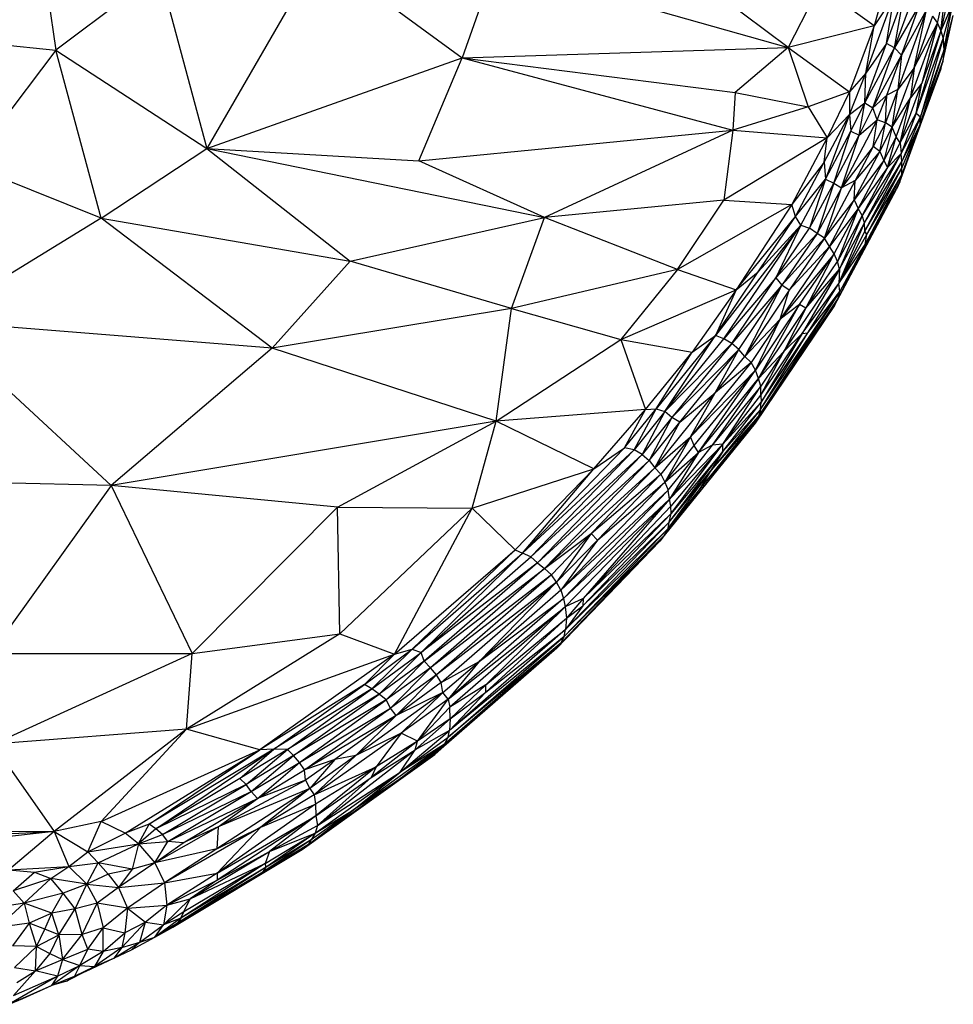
# Paper-space layout '_Trimétrica' of a CAD drawing. Header units: millimetres. Extents: x -152 to 463, y -413 to -88.
# Tile 20 of 23: x 367 to 457, y -369 to -273. Entities that reach past the tile are written whole.
import ezdxf

# ---------------------------------------------------------------- set-up
doc = ezdxf.new("R2010")
doc.units = ezdxf.units.MM

psp = doc.layouts.new('_Trimétrica')

# ---------------------------------------------------------------- linework, layer by layer
at = {"color": 7, "linetype": 'Continuous', "lineweight": 25}
for p, q in [((368.044, -261.196), (370.265, -276.071)), ((451.709, -266.221), (449.632, -273.733)), ((395.836, -266.715), (384.893, -285.612)), ((395.836, -266.715), (409.65, -276.823)), ((412.847, -267.794), (409.65, -276.823)), ((412.847, -267.794), (441.276, -275.804)), ((380.319, -268.526), (370.265, -276.071)), ((380.319, -268.526), (384.893, -285.612)), ((441.276, -275.804), (431.832, -268.765)), ((444.322, -269.908), (441.276, -275.804)), ((449.632, -273.733), (444.322, -269.908)), ((455.752, -273.465), (456.621, -269.509)), ((456.09, -274.193), (456.621, -269.509)), ((456.99, -270.104), (456.09, -274.193)), ((448.826, -278.307), (451.559, -270.783)), ((451.559, -270.783), (449.632, -273.733)), ((450.805, -275.44), (451.559, -270.783)), ((450.805, -275.44), (452.491, -270.804)), ((451.598, -275.851), (452.491, -270.804)), ((451.598, -275.851), (453.303, -271.158)), ((454.05, -271.612), (451.598, -275.851)), ((452.27, -276.552), (454.05, -271.612)), ((457.236, -271.529), (456.09, -274.193)), ((456.297, -274.951), (457.236, -271.529)), ((456.369, -276.157), (457.236, -271.529)), ((454.708, -272.171), (451.923, -279.885)), ((454.708, -272.171), (452.27, -276.552)), ((453.489, -277.776), (454.708, -272.171)), ((455.292, -272.78), (453.489, -277.776)), ((455.292, -272.78), (455.752, -273.465)), ((456.287, -277.189), (457.295, -272.716)), ((456.369, -276.157), (457.295, -272.716)), ((449.632, -273.733), (441.276, -275.804)), ((449.632, -273.733), (447.228, -280.132)), ((448.826, -278.307), (449.632, -273.733)), ((453.143, -280.69), (455.752, -273.465)), ((453.489, -277.776), (455.752, -273.465)), ((455.752, -273.465), (454.257, -279.274)), ((455.752, -273.465), (456.09, -274.193)), ((351.648, -274.141), (370.265, -276.071)), ((456.09, -274.193), (453.69, -282.173)), ((456.09, -274.193), (454.257, -279.274)), ((456.09, -274.193), (456.297, -274.951)), ((409.65, -276.823), (441.276, -275.804)), ((441.276, -275.804), (436.148, -280.194)), ((441.276, -275.804), (443.227, -281.581)), ((441.276, -275.804), (447.228, -280.132)), ((448.711, -281.17), (450.805, -275.44)), ((448.711, -281.17), (451.598, -275.851)), ((450.805, -275.44), (448.826, -278.307)), ((449.482, -281.682), (451.598, -275.851)), ((451.598, -275.851), (450.805, -275.44)), ((452.27, -276.552), (451.598, -275.851)), ((453.69, -282.173), (456.297, -274.951)), ((456.297, -274.951), (454.099, -282.526)), ((456.297, -274.951), (456.369, -276.157)), ((370.265, -276.071), (361.803, -287.217)), ((374.646, -292.354), (370.265, -276.071)), ((370.265, -276.071), (384.893, -285.612)), ((384.893, -285.612), (409.65, -276.823)), ((405.463, -286.803), (409.65, -276.823)), ((409.65, -276.823), (435.923, -283.835)), ((409.65, -276.823), (436.148, -280.194)), ((449.482, -281.682), (452.27, -276.552)), ((450.851, -280.437), (452.27, -276.552)), ((452.27, -276.552), (451.923, -279.885)), ((454.086, -283.255), (456.369, -276.157)), ((454.099, -282.526), (456.369, -276.157)), ((456.369, -276.157), (456.287, -277.189)), ((453.489, -277.776), (451.379, -283.557)), ((453.489, -277.776), (451.923, -279.885)), ((452.306, -288.171), (456.287, -277.189)), ((453.489, -277.776), (453.143, -280.69)), ((456.287, -277.189), (454.086, -283.255)), ((456.097, -277.875), (456.287, -277.189)), ((448.826, -278.307), (447.228, -280.132)), ((447.238, -282.318), (448.826, -278.307)), ((448.711, -281.17), (448.826, -278.307)), ((452.117, -288.845), (456.097, -277.875)), ((456.097, -277.875), (452.306, -288.171)), ((452.144, -285.061), (454.257, -279.274)), ((454.257, -279.274), (453.143, -280.69)), ((453.69, -282.173), (454.257, -279.274)), ((436.148, -280.194), (435.923, -283.835)), ((436.148, -280.194), (443.227, -281.581)), ((447.228, -280.132), (443.227, -281.581)), ((447.228, -280.132), (445.073, -284.572)), ((447.228, -280.132), (447.238, -282.318)), ((449.482, -281.682), (450.851, -280.437)), ((449.902, -282.837), (450.851, -280.437)), ((451.923, -279.885), (450.725, -283.129)), ((450.725, -283.129), (450.851, -280.437)), ((451.923, -279.885), (450.851, -280.437)), ((451.379, -283.557), (451.923, -279.885)), ((443.227, -281.581), (435.923, -283.835)), ((443.227, -281.581), (445.073, -284.572)), ((447.238, -282.318), (448.711, -281.17)), ((447.351, -283.921), (448.711, -281.17)), ((448.155, -284.304), (448.711, -281.17)), ((448.711, -281.17), (449.482, -281.682)), ((451.379, -283.557), (453.143, -280.69)), ((451.747, -284.471), (453.143, -280.69)), ((452.144, -285.061), (453.143, -280.69)), ((444.764, -286.944), (447.238, -282.318)), ((447.238, -282.318), (444.897, -288.589)), ((445.073, -284.572), (447.238, -282.318)), ((447.238, -282.318), (447.351, -283.921)), ((448.155, -284.304), (449.482, -281.682)), ((449.902, -282.837), (449.482, -281.682)), ((452.144, -285.061), (453.69, -282.173)), ((453.69, -282.173), (452.226, -286.105)), ((452.226, -286.105), (454.099, -282.526)), ((454.099, -282.526), (452.301, -286.876)), ((453.69, -282.173), (454.099, -282.526)), ((454.086, -283.255), (454.099, -282.526)), ((449.902, -282.837), (446.457, -289.437)), ((448.155, -284.304), (449.902, -282.837)), ((449.528, -285.413), (449.902, -282.837)), ((450.725, -283.129), (449.528, -285.413)), ((450.725, -283.129), (449.902, -282.837)), ((450.168, -285.91), (450.725, -283.129)), ((451.379, -283.557), (450.725, -283.129)), ((454.086, -283.255), (452.301, -286.876)), ((452.306, -288.171), (454.086, -283.255)), ((452.312, -287.521), (454.086, -283.255)), ((405.463, -286.803), (435.923, -283.835)), ((435.923, -283.835), (417.645, -292.316)), ((435.923, -283.835), (435.05, -290.617)), ((435.923, -283.835), (445.073, -284.572)), ((444.897, -288.589), (447.351, -283.921)), ((445.7, -288.972), (447.351, -283.921)), ((445.7, -288.972), (448.155, -284.304)), ((446.457, -289.437), (448.155, -284.304)), ((447.351, -283.921), (448.155, -284.304)), ((450.168, -285.91), (451.379, -283.557)), ((451.379, -283.557), (450.546, -286.762)), ((451.747, -284.471), (450.546, -286.762)), ((450.913, -287.444), (451.747, -284.471)), ((451.747, -284.471), (451.379, -283.557)), ((452.144, -285.061), (451.747, -284.471)), ((445.073, -284.572), (435.05, -290.617)), ((445.073, -284.572), (441.649, -291.036)), ((444.764, -286.944), (445.073, -284.572)), ((449.528, -285.413), (446.457, -289.437)), ((449.528, -285.413), (447.783, -288.716)), ((450.168, -285.91), (449.528, -285.413)), ((450.913, -287.444), (452.144, -285.061)), ((452.144, -285.061), (452.226, -286.105)), ((374.646, -292.354), (384.893, -285.612)), ((384.893, -285.612), (398.81, -296.543)), ((384.893, -285.612), (417.645, -292.316)), ((384.893, -285.612), (405.463, -286.803)), ((447.686, -290.603), (450.168, -285.91)), ((450.168, -285.91), (447.783, -288.716)), ((452.226, -286.105), (448.443, -292.116)), ((448.674, -292.82), (452.226, -286.105)), ((450.168, -285.91), (450.546, -286.762)), ((452.226, -286.105), (450.913, -287.444)), ((452.301, -286.876), (452.226, -286.105)), ((374.646, -292.354), (361.803, -287.217)), ((417.645, -292.316), (405.463, -286.803)), ((444.764, -286.944), (441.649, -291.036)), ((441.975, -292.198), (444.764, -286.944)), ((444.764, -286.944), (444.897, -288.589)), ((450.546, -286.762), (447.686, -290.603)), ((450.546, -286.762), (448.071, -291.437)), ((448.674, -292.82), (452.301, -286.876)), ((448.724, -293.632), (452.301, -286.876)), ((450.546, -286.762), (450.913, -287.444)), ((452.312, -287.521), (452.301, -286.876)), ((450.913, -287.444), (448.071, -291.437)), ((450.913, -287.444), (448.443, -292.116)), ((448.724, -293.632), (452.312, -287.521)), ((448.736, -294.91), (452.306, -288.171)), ((448.917, -293.952), (452.312, -287.521)), ((448.917, -293.952), (452.306, -288.171)), ((452.117, -288.845), (452.306, -288.171)), ((452.306, -288.171), (452.312, -287.521)), ((441.975, -292.198), (444.897, -288.589)), ((442.5, -293.048), (444.897, -288.589)), ((444.897, -288.589), (443.357, -293.33)), ((443.357, -293.33), (445.7, -288.972)), ((445.7, -288.972), (444.083, -293.84)), ((447.783, -288.716), (444.786, -294.32)), ((444.897, -288.589), (445.7, -288.972)), ((445.7, -288.972), (446.457, -289.437)), ((445.774, -300.843), (452.117, -288.845)), ((446.116, -300.159), (452.117, -288.845)), ((447.783, -288.716), (446.457, -289.437)), ((447.686, -290.603), (447.783, -288.716)), ((452.117, -288.845), (448.736, -294.91)), ((452.117, -288.845), (451.772, -289.541)), ((446.457, -289.437), (444.083, -293.84)), ((444.786, -294.32), (446.457, -289.437)), ((445.774, -300.843), (451.772, -289.541)), ((435.05, -290.617), (417.645, -292.316)), ((430.553, -297.341), (435.05, -290.617)), ((441.649, -291.036), (430.553, -297.341)), ((435.05, -290.617), (441.649, -291.036)), ((441.649, -291.036), (436.239, -299.327)), ((441.975, -292.198), (441.649, -291.036)), ((447.686, -290.603), (444.786, -294.32)), ((445.283, -295.098), (447.686, -290.603)), ((447.686, -290.603), (448.071, -291.437)), ((448.071, -291.437), (445.283, -295.098)), ((445.728, -295.816), (448.071, -291.437)), ((448.071, -291.437), (446.053, -296.573)), ((448.443, -292.116), (448.071, -291.437)), ((374.646, -292.354), (358.397, -302.346)), ((391.218, -304.97), (374.646, -292.354)), ((374.646, -292.354), (398.81, -296.543)), ((398.81, -296.543), (417.645, -292.316)), ((414.447, -301.12), (417.645, -292.316)), ((430.553, -297.341), (417.645, -292.316)), ((442.5, -293.048), (434.24, -303.736)), ((435.04, -304.079), (442.5, -293.048)), ((436.239, -299.327), (441.975, -292.198)), ((438.37, -297.574), (441.975, -292.198)), ((442.5, -293.048), (438.37, -297.574)), ((442.5, -293.048), (440.067, -298.165)), ((442.5, -293.048), (441.975, -292.198)), ((442.5, -293.048), (443.357, -293.33)), ((448.443, -292.116), (446.053, -296.573)), ((446.207, -298.696), (448.674, -292.82)), ((448.443, -292.116), (446.262, -297.326)), ((446.262, -297.326), (448.674, -292.82)), ((448.674, -292.82), (448.443, -292.116)), ((448.724, -293.632), (448.674, -292.82)), ((440.067, -298.165), (443.357, -293.33)), ((444.083, -293.84), (440.067, -298.165)), ((444.083, -293.84), (440.68, -298.846)), ((444.083, -293.84), (443.357, -293.33)), ((444.786, -294.32), (444.083, -293.84)), ((446.207, -298.696), (448.724, -293.632)), ((446.207, -298.696), (448.917, -293.952)), ((448.917, -293.952), (448.724, -293.632)), ((448.736, -294.91), (448.917, -293.952)), ((444.786, -294.32), (440.68, -298.846)), ((444.786, -294.32), (441.389, -299.353)), ((445.283, -295.098), (444.786, -294.32)), ((446.116, -300.159), (448.736, -294.91)), ((446.207, -298.696), (448.736, -294.91)), ((448.736, -294.91), (446.296, -299.468)), ((445.283, -295.098), (440.505, -302.166)), ((445.728, -295.816), (440.505, -302.166)), ((445.283, -295.098), (441.389, -299.353)), ((442.39, -300.729), (445.728, -295.816)), ((442.981, -301.088), (445.728, -295.816)), ((445.728, -295.816), (445.283, -295.098)), ((446.053, -296.573), (445.728, -295.816)), ((398.81, -296.543), (391.218, -304.97)), ((414.447, -301.12), (398.81, -296.543)), ((442.981, -301.088), (446.053, -296.573)), ((446.262, -297.326), (446.053, -296.573)), ((430.553, -297.341), (414.447, -301.12)), ((430.553, -297.341), (425.05, -304.114)), ((430.553, -297.341), (436.239, -299.327)), ((434.24, -303.736), (438.37, -297.574)), ((436.239, -299.327), (438.37, -297.574)), ((440.849, -305.3), (446.262, -297.326)), ((446.262, -297.326), (442.645, -303.556)), ((442.981, -301.088), (446.262, -297.326)), ((446.262, -297.326), (446.207, -298.696)), ((440.067, -298.165), (435.04, -304.079)), ((435.801, -304.527), (440.067, -298.165)), ((440.067, -298.165), (440.68, -298.846)), ((442.645, -303.556), (446.207, -298.696)), ((443.199, -303.479), (446.207, -298.696)), ((446.296, -299.468), (446.207, -298.696)), ((425.05, -304.114), (436.239, -299.327)), ((436.239, -299.327), (431.963, -305.352)), ((436.239, -299.327), (434.24, -303.736)), ((440.68, -298.846), (435.801, -304.527)), ((436.494, -305.092), (440.68, -298.846)), ((440.68, -298.846), (437.077, -305.771)), ((441.389, -299.353), (437.077, -305.771)), ((446.296, -299.468), (438.411, -311.589)), ((438.588, -310.912), (446.296, -299.468)), ((440.505, -302.166), (441.389, -299.353)), ((441.389, -299.353), (440.68, -298.846)), ((443.199, -303.479), (446.296, -299.468)), ((446.116, -300.159), (446.296, -299.468)), ((438.094, -312.231), (446.116, -300.159)), ((438.411, -311.589), (446.116, -300.159)), ((445.774, -300.843), (446.116, -300.159)), ((414.447, -301.12), (391.218, -304.97)), ((412.95, -312.056), (414.447, -301.12)), ((414.447, -301.12), (425.05, -304.114)), ((445.774, -300.843), (438.094, -312.231)), ((442.39, -300.729), (438.101, -307.11)), ((438.407, -307.907), (442.39, -300.729)), ((438.407, -307.907), (442.981, -301.088)), ((442.39, -300.729), (440.505, -302.166)), ((442.981, -301.088), (440.849, -305.3)), ((442.981, -301.088), (442.39, -300.729)), ((375.611, -318.271), (358.397, -302.346)), ((391.218, -304.97), (358.397, -302.346)), ((440.505, -302.166), (437.077, -305.771)), ((440.505, -302.166), (437.705, -306.369)), ((438.101, -307.11), (440.505, -302.166)), ((438.588, -310.912), (443.199, -303.479)), ((438.627, -309.517), (442.645, -303.556)), ((438.645, -310.191), (443.199, -303.479)), ((442.645, -303.556), (438.645, -310.191)), ((440.849, -305.3), (442.645, -303.556)), ((442.645, -303.556), (443.199, -303.479)), ((412.95, -312.056), (425.05, -304.114)), ((425.05, -304.114), (427.427, -310.902)), ((425.05, -304.114), (431.963, -305.352)), ((434.24, -303.736), (428.471, -310.835)), ((429.319, -311.112), (434.24, -303.736)), ((429.319, -311.112), (435.04, -304.079)), ((431.963, -305.352), (434.24, -303.736)), ((435.04, -304.079), (434.24, -303.736)), ((435.801, -304.527), (435.04, -304.079)), ((391.218, -304.97), (375.611, -318.271)), ((412.95, -312.056), (391.218, -304.97)), ((427.427, -310.902), (431.963, -305.352)), ((428.471, -310.835), (431.963, -305.352)), ((429.319, -311.112), (435.801, -304.527)), ((435.801, -304.527), (429.98, -311.68)), ((436.494, -305.092), (429.98, -311.68)), ((430.758, -312.141), (436.494, -305.092)), ((434.188, -309.298), (436.494, -305.092)), ((436.494, -305.092), (435.801, -304.527)), ((437.077, -305.771), (436.494, -305.092)), ((438.407, -307.907), (440.849, -305.3)), ((440.849, -305.3), (438.624, -308.654)), ((438.627, -309.517), (440.849, -305.3)), ((437.705, -306.369), (431.815, -313.569)), ((434.188, -309.298), (437.077, -305.771)), ((437.705, -306.369), (434.188, -309.298)), ((437.077, -305.771), (437.705, -306.369)), ((438.101, -307.11), (437.705, -306.369)), ((438.101, -307.11), (431.815, -313.569)), ((432.167, -314.419), (438.101, -307.11)), ((432.577, -315.075), (438.101, -307.11)), ((438.407, -307.907), (438.101, -307.11)), ((432.577, -315.075), (438.407, -307.907)), ((438.407, -307.907), (433.897, -314.359)), ((438.624, -308.654), (438.407, -307.907)), ((438.624, -308.654), (433.897, -314.359)), ((434.937, -314.264), (438.624, -308.654)), ((438.627, -309.517), (438.624, -308.654)), ((428.343, -316.558), (434.188, -309.298)), ((430.758, -312.141), (434.188, -309.298)), ((431.815, -313.569), (434.188, -309.298)), ((434.933, -314.997), (438.645, -310.191)), ((434.937, -314.264), (438.627, -309.517)), ((438.645, -310.191), (434.937, -314.264)), ((438.588, -310.912), (438.645, -310.191)), ((438.627, -309.517), (438.645, -310.191)), ((427.427, -310.902), (412.95, -312.056)), ((422.442, -316.655), (427.427, -310.902)), ((425.409, -314.62), (428.471, -310.835)), ((425.409, -314.62), (427.427, -310.902)), ((426.355, -314.824), (428.471, -310.835)), ((429.319, -311.112), (426.355, -314.824)), ((429.319, -311.112), (427.108, -315.275)), ((427.427, -310.902), (428.471, -310.835)), ((428.471, -310.835), (429.319, -311.112)), ((429.98, -311.68), (429.319, -311.112)), ((438.588, -310.912), (433.706, -316.922)), ((434.933, -314.997), (438.588, -310.912)), ((438.588, -310.912), (438.411, -311.589)), ((412.95, -312.056), (375.611, -318.271)), ((397.559, -320.373), (412.95, -312.056)), ((410.623, -320.493), (412.95, -312.056)), ((422.442, -316.655), (412.95, -312.056)), ((429.98, -311.68), (427.108, -315.275)), ((429.98, -311.68), (427.785, -315.848)), ((427.785, -315.848), (430.758, -312.141)), ((428.343, -316.558), (430.758, -312.141)), ((430.758, -312.141), (429.98, -311.68)), ((438.411, -311.589), (432.669, -318.653)), ((433.706, -316.922), (438.411, -311.589)), ((438.411, -311.589), (438.094, -312.231)), ((428.847, -323.678), (438.094, -312.231)), ((428.847, -323.678), (437.667, -312.79)), ((438.094, -312.231), (429.262, -323.137)), ((432.669, -318.653), (438.094, -312.231)), ((437.667, -312.79), (438.094, -312.231)), ((428.343, -316.558), (431.815, -313.569)), ((431.815, -313.569), (428.919, -317.199)), ((431.815, -313.569), (429.326, -317.96)), ((432.167, -314.419), (431.815, -313.569)), ((415.52, -324.853), (425.409, -314.62)), ((415.52, -324.853), (426.355, -314.824)), ((416.322, -325.203), (426.355, -314.824)), ((422.442, -316.655), (425.409, -314.62)), ((426.355, -314.824), (425.409, -314.62)), ((427.108, -315.275), (426.355, -314.824)), ((429.326, -317.96), (432.167, -314.419)), ((429.726, -321.835), (434.933, -314.997)), ((434.937, -314.264), (429.768, -319.602)), ((433.897, -314.359), (429.768, -319.602)), ((434.937, -314.264), (429.889, -320.279)), ((429.919, -321.006), (434.937, -314.264)), ((434.933, -314.997), (429.919, -321.006)), ((432.577, -315.075), (432.167, -314.419)), ((433.897, -314.359), (432.577, -315.075)), ((434.933, -314.997), (433.706, -316.922)), ((434.937, -314.264), (433.897, -314.359)), ((434.933, -314.997), (434.937, -314.264)), ((416.322, -325.203), (427.108, -315.275)), ((416.957, -325.776), (427.108, -315.275)), ((416.957, -325.776), (427.785, -315.848)), ((427.785, -315.848), (417.658, -326.322)), ((427.108, -315.275), (427.785, -315.848)), ((427.785, -315.848), (428.343, -316.558)), ((429.326, -317.96), (432.577, -315.075)), ((429.639, -318.733), (432.577, -315.075)), ((432.577, -315.075), (429.768, -319.602)), ((410.623, -320.493), (422.442, -316.655)), ((414.799, -324.532), (422.442, -316.655)), ((415.52, -324.853), (422.442, -316.655)), ((417.658, -326.322), (428.343, -316.558)), ((428.343, -316.558), (422.187, -322.932)), ((428.343, -316.558), (428.919, -317.199)), ((429.627, -322.445), (433.706, -316.922)), ((429.726, -321.835), (433.706, -316.922)), ((433.706, -316.922), (432.669, -318.653)), ((375.611, -318.271), (342.27, -317.524)), ((422.187, -322.932), (428.919, -317.199)), ((428.919, -317.199), (422.773, -323.576)), ((428.919, -317.199), (429.326, -317.96)), ((375.611, -318.271), (363.949, -334.559)), ((375.611, -318.271), (383.48, -334.564)), ((397.559, -320.373), (375.611, -318.271)), ((429.326, -317.96), (419.229, -328.427)), ((419.229, -328.427), (429.639, -318.733)), ((429.639, -318.733), (419.501, -329.246)), ((422.773, -323.576), (429.326, -317.96)), ((432.669, -318.653), (429.262, -323.137)), ((429.326, -317.96), (429.639, -318.733)), ((432.669, -318.653), (429.627, -322.445)), ((429.768, -319.602), (429.639, -318.733)), ((419.501, -329.246), (429.768, -319.602)), ((419.658, -330.048), (429.768, -319.602)), ((429.768, -319.602), (421.404, -329.239)), ((429.889, -320.279), (429.768, -319.602)), ((383.48, -334.564), (397.559, -320.373)), ((397.793, -332.676), (397.559, -320.373)), ((397.559, -320.373), (410.623, -320.493)), ((397.793, -332.676), (410.623, -320.493)), ((403.112, -334.643), (410.623, -320.493)), ((410.623, -320.493), (414.799, -324.532)), ((429.889, -320.279), (421.404, -329.239)), ((429.919, -321.006), (429.889, -320.279)), ((421.354, -329.967), (429.919, -321.006)), ((429.919, -321.006), (421.404, -329.239)), ((429.726, -321.835), (429.919, -321.006)), ((419.542, -332.917), (429.627, -322.445)), ((419.694, -332.249), (429.726, -321.835)), ((419.694, -332.249), (429.627, -322.445)), ((421.354, -329.967), (429.726, -321.835)), ((429.262, -323.137), (429.627, -322.445)), ((429.627, -322.445), (429.726, -321.835)), ((417.658, -326.322), (422.187, -322.932)), ((418.315, -326.94), (422.187, -322.932)), ((422.187, -322.932), (418.823, -327.653)), ((422.773, -323.576), (418.823, -327.653)), ((422.773, -323.576), (419.229, -328.427)), ((419.248, -333.538), (429.262, -323.137)), ((429.262, -323.137), (419.542, -332.917)), ((422.773, -323.576), (422.187, -322.932)), ((429.262, -323.137), (428.847, -323.678)), ((403.112, -334.643), (414.799, -324.532)), ((404.814, -334.156), (414.799, -324.532)), ((414.799, -324.532), (415.52, -324.853)), ((428.847, -323.678), (418.851, -334.068)), ((419.248, -333.538), (428.847, -323.678)), ((404.814, -334.156), (415.52, -324.853)), ((405.68, -334.466), (415.52, -324.853)), ((405.68, -334.466), (416.322, -325.203)), ((416.322, -325.203), (415.52, -324.853)), ((416.322, -325.203), (416.957, -325.776)), ((416.957, -325.776), (405.68, -334.466)), ((416.957, -325.776), (405.989, -335.318)), ((405.989, -335.318), (417.658, -326.322)), ((417.658, -326.322), (406.598, -335.952)), ((416.957, -325.776), (417.658, -326.322)), ((418.315, -326.94), (417.658, -326.322)), ((418.315, -326.94), (406.598, -335.952)), ((418.315, -326.94), (407.161, -336.643)), ((418.823, -327.653), (418.315, -326.94)), ((418.823, -327.653), (407.161, -336.643)), ((407.628, -337.399), (418.823, -327.653)), ((418.823, -327.653), (411.299, -335.356)), ((419.229, -328.427), (418.823, -327.653)), ((419.501, -329.246), (408.292, -338.984)), ((419.229, -328.427), (411.299, -335.356)), ((411.299, -335.356), (419.501, -329.246)), ((419.229, -328.427), (419.501, -329.246)), ((419.501, -329.246), (419.658, -330.048)), ((421.404, -329.239), (419.658, -330.048)), ((421.404, -329.239), (419.777, -331.145)), ((421.404, -329.239), (421.354, -329.967)), ((408.292, -338.984), (419.658, -330.048)), ((419.658, -330.048), (408.477, -339.781)), ((419.658, -330.048), (411.963, -337.615)), ((419.658, -330.048), (419.777, -331.145)), ((421.354, -329.967), (419.694, -332.249)), ((419.777, -331.145), (421.354, -329.967)), ((419.777, -331.145), (411.956, -338.335)), ((411.963, -337.615), (419.777, -331.145)), ((419.777, -331.145), (419.694, -332.249)), ((397.793, -332.676), (382.936, -341.909)), ((383.48, -334.564), (397.793, -332.676)), ((397.793, -332.676), (403.112, -334.643)), ((408.289, -342.694), (419.542, -332.917)), ((419.694, -332.249), (408.43, -342.041)), ((419.542, -332.917), (408.43, -342.041)), ((411.956, -338.335), (419.694, -332.249)), ((419.248, -333.538), (419.542, -332.917)), ((419.542, -332.917), (419.694, -332.249)), ((418.851, -334.068), (407.615, -343.825)), ((419.248, -333.538), (407.938, -343.362)), ((418.851, -334.068), (407.938, -343.362)), ((419.248, -333.538), (408.289, -342.694)), ((418.851, -334.068), (419.248, -333.538)), ((363.949, -334.559), (383.48, -334.564)), ((383.48, -334.564), (364.159, -343.379)), ((382.936, -341.909), (383.48, -334.564)), ((382.936, -341.909), (403.112, -334.643)), ((403.112, -334.643), (390.043, -343.921)), ((400.184, -337.576), (404.814, -334.156)), ((403.112, -334.643), (400.184, -337.576)), ((404.814, -334.156), (400.901, -338.005)), ((400.901, -338.005), (405.68, -334.466)), ((401.596, -338.52), (405.68, -334.466)), ((403.112, -334.643), (404.814, -334.156)), ((404.814, -334.156), (405.68, -334.466)), ((405.989, -335.318), (405.68, -334.466)), ((405.989, -335.318), (401.596, -338.52)), ((402.305, -339.07), (405.989, -335.318)), ((406.598, -335.952), (402.305, -339.07)), ((402.695, -339.888), (406.598, -335.952)), ((406.598, -335.952), (405.989, -335.318)), ((407.161, -336.643), (406.598, -335.952)), ((407.628, -337.399), (411.299, -335.356)), ((407.792, -338.355), (411.299, -335.356)), ((411.299, -335.356), (408.292, -338.984)), ((407.161, -336.643), (402.695, -339.888)), ((407.161, -336.643), (403.27, -340.578)), ((407.628, -337.399), (407.161, -336.643)), ((400.184, -337.576), (390.043, -343.921)), ((391.411, -343.844), (400.184, -337.576)), ((400.901, -338.005), (400.184, -337.576)), ((407.628, -337.399), (403.27, -340.578)), ((407.792, -338.355), (407.628, -337.399)), ((411.963, -337.615), (408.477, -339.781)), ((408.491, -340.912), (411.963, -337.615)), ((411.956, -338.335), (411.963, -337.615)), ((400.901, -338.005), (391.411, -343.844)), ((392.714, -343.87), (400.901, -338.005)), ((401.596, -338.52), (392.714, -343.87)), ((393.289, -344.472), (401.596, -338.52)), ((407.792, -338.355), (399.361, -344.455)), ((401.596, -338.52), (400.901, -338.005)), ((402.305, -339.07), (401.596, -338.52)), ((407.792, -338.355), (403.27, -340.578)), ((407.792, -338.355), (403.739, -342.31)), ((408.292, -338.984), (407.792, -338.355)), ((411.956, -338.335), (408.43, -342.041)), ((408.491, -340.912), (411.956, -338.335)), ((402.305, -339.07), (393.289, -344.472)), ((393.87, -345.125), (402.305, -339.07)), ((402.695, -339.888), (402.305, -339.07)), ((408.292, -338.984), (403.739, -342.31)), ((405.317, -343.067), (408.292, -338.984)), ((408.477, -339.781), (405.317, -343.067)), ((408.292, -338.984), (408.477, -339.781)), ((408.491, -340.912), (408.477, -339.781)), ((393.87, -345.125), (402.695, -339.888)), ((394.369, -345.858), (402.695, -339.888)), ((403.27, -340.578), (394.369, -345.858)), ((403.27, -340.578), (397.305, -344.86)), ((403.27, -340.578), (399.361, -344.455)), ((403.27, -340.578), (402.695, -339.888)), ((405.118, -343.897), (408.491, -340.912)), ((408.491, -340.912), (405.317, -343.067)), ((408.491, -340.912), (408.43, -342.041)), ((382.936, -341.909), (364.159, -343.379)), ((382.936, -341.909), (370.085, -351.818)), ((374.651, -350.867), (382.936, -341.909)), ((390.043, -343.921), (382.936, -341.909)), ((403.739, -342.31), (395.314, -348.261)), ((403.739, -342.31), (399.361, -344.455)), ((403.739, -342.31), (401.324, -345.556)), ((403.656, -346.084), (408.43, -342.041)), ((403.656, -346.084), (408.289, -342.694)), ((405.317, -343.067), (403.739, -342.31)), ((408.43, -342.041), (405.118, -343.897)), ((407.938, -343.362), (408.289, -342.694)), ((408.289, -342.694), (408.43, -342.041)), ((364.159, -343.379), (370.085, -351.818)), ((407.938, -343.362), (399.123, -349.743)), ((405.317, -343.067), (400.844, -346.593)), ((405.317, -343.067), (401.324, -345.556)), ((403.199, -347.047), (407.938, -343.362)), ((407.938, -343.362), (403.656, -346.084)), ((405.118, -343.897), (405.317, -343.067)), ((407.615, -343.825), (407.938, -343.362)), ((374.651, -350.867), (390.043, -343.921)), ((376.986, -351.985), (390.043, -343.921)), ((391.411, -343.844), (379.295, -351.104)), ((379.295, -351.104), (390.043, -343.921)), ((379.961, -351.557), (391.411, -343.844)), ((388.113, -346.681), (391.411, -343.844)), ((392.714, -343.87), (388.113, -346.681)), ((388.715, -347.259), (392.714, -343.87)), ((393.289, -344.472), (388.715, -347.259)), ((389.204, -347.962), (393.289, -344.472)), ((391.411, -343.844), (390.043, -343.921)), ((392.714, -343.87), (391.411, -343.844)), ((393.289, -344.472), (392.714, -343.87)), ((393.87, -345.125), (393.289, -344.472)), ((394.156, -353.585), (407.002, -344.352)), ((399.361, -344.455), (394.879, -347.648)), ((399.361, -344.455), (395.314, -348.261)), ((395.621, -351.259), (405.118, -343.897)), ((399.361, -344.455), (397.305, -344.86)), ((400.844, -346.593), (405.118, -343.897)), ((407.615, -343.825), (403.199, -347.047)), ((407.002, -344.352), (403.199, -347.047)), ((403.656, -346.084), (405.118, -343.897)), ((407.002, -344.352), (407.615, -343.825)), ((389.204, -347.962), (393.87, -345.125)), ((389.826, -348.621), (393.87, -345.125)), ((394.369, -345.858), (393.87, -345.125)), ((397.305, -344.86), (394.369, -345.858)), ((397.305, -344.86), (394.473, -346.846)), ((397.305, -344.86), (394.879, -347.648)), ((395.314, -348.261), (401.324, -345.556)), ((401.324, -345.556), (395.442, -349.165)), ((401.324, -345.556), (395.482, -350.3)), ((401.324, -345.556), (400.844, -346.593)), ((389.826, -348.621), (394.369, -345.858)), ((394.473, -346.846), (394.369, -345.858)), ((395.398, -351.981), (403.656, -346.084)), ((395.621, -351.259), (403.656, -346.084)), ((399.123, -349.743), (403.656, -346.084)), ((388.113, -346.681), (379.961, -351.557)), ((388.715, -347.259), (379.961, -351.557)), ((380.601, -352.125), (388.715, -347.259)), ((385.992, -351.37), (394.473, -346.846)), ((388.715, -347.259), (388.113, -346.681)), ((389.204, -347.962), (388.715, -347.259)), ((394.473, -346.846), (389.826, -348.621)), ((394.156, -353.585), (403.199, -347.047)), ((394.473, -346.846), (394.879, -347.648)), ((403.199, -347.047), (394.752, -353.088)), ((395.482, -350.3), (400.844, -346.593)), ((400.844, -346.593), (395.621, -351.259)), ((403.199, -347.047), (399.123, -349.743)), ((380.601, -352.125), (389.204, -347.962)), ((381.106, -352.811), (389.204, -347.962)), ((394.879, -347.648), (385.876, -353.51)), ((394.879, -347.648), (385.992, -351.37)), ((389.826, -348.621), (389.204, -347.962)), ((394.879, -347.648), (390.122, -351.397)), ((395.314, -348.261), (390.122, -351.397)), ((394.879, -347.648), (395.314, -348.261)), ((395.314, -348.261), (395.442, -349.165)), ((381.106, -352.811), (389.826, -348.621)), ((382.59, -352.927), (389.826, -348.621)), ((395.442, -349.165), (385.902, -355.868)), ((385.992, -351.37), (389.826, -348.621)), ((390.122, -351.397), (395.442, -349.165)), ((395.442, -349.165), (395.482, -350.3)), ((385.902, -355.868), (395.482, -350.3)), ((395.482, -350.3), (385.904, -356.562)), ((395.482, -350.3), (390.966, -353.766)), ((394.752, -353.088), (399.123, -349.743)), ((399.123, -349.743), (395.019, -352.65)), ((395.398, -351.981), (399.123, -349.743)), ((395.482, -350.3), (395.621, -351.259)), ((374.651, -350.867), (370.085, -351.818)), ((373.368, -353.795), (374.651, -350.867)), ((376.986, -351.985), (374.651, -350.867)), ((379.295, -351.104), (376.986, -351.985)), ((378.257, -353.02), (379.295, -351.104)), ((379.961, -351.557), (379.295, -351.104)), ((390.966, -353.766), (395.621, -351.259)), ((395.621, -351.259), (395.398, -351.981)), ((343.331, -351.732), (370.085, -351.818)), ((346.279, -352.966), (370.085, -351.818)), ((370.085, -351.818), (355.383, -353.47)), ((370.085, -351.818), (365.71, -355.554)), ((370.085, -351.818), (371.528, -355.228)), ((370.085, -351.818), (373.368, -353.795)), ((373.368, -353.795), (376.986, -351.985)), ((378.257, -353.02), (376.986, -351.985)), ((379.961, -351.557), (378.257, -353.02)), ((378.257, -353.02), (380.601, -352.125)), ((379.846, -354.853), (385.992, -351.37)), ((380.601, -352.125), (379.961, -351.557)), ((381.106, -352.811), (380.601, -352.125)), ((390.122, -351.397), (380.795, -356.802)), ((385.992, -351.37), (382.59, -352.927)), ((385.992, -351.37), (385.876, -353.51)), ((385.876, -353.51), (390.122, -351.397)), ((390.122, -351.397), (385.902, -355.868)), ((390.551, -354.922), (395.398, -351.981)), ((395.398, -351.981), (390.645, -355.3)), ((390.966, -353.766), (395.398, -351.981)), ((395.398, -351.981), (395.019, -352.65)), ((373.368, -353.795), (378.257, -353.02)), ((374.35, -354.867), (378.257, -353.02)), ((378.257, -353.02), (377.646, -355.493)), ((378.257, -353.02), (381.106, -352.811)), ((378.257, -353.02), (379.846, -354.853)), ((379.846, -354.853), (381.106, -352.811)), ((379.846, -354.853), (382.59, -352.927)), ((382.59, -352.927), (381.106, -352.811)), ((395.019, -352.65), (390.323, -355.777)), ((394.752, -353.088), (390.323, -355.777)), ((395.019, -352.65), (390.645, -355.3)), ((394.156, -353.585), (394.752, -353.088)), ((394.752, -353.088), (395.019, -352.65)), ((371.528, -355.228), (373.368, -353.795)), ((374.35, -354.867), (373.368, -353.795)), ((385.876, -353.51), (379.846, -354.853)), ((385.876, -353.51), (380.795, -356.802)), ((381.604, -361.118), (394.156, -353.585)), ((382.046, -360.729), (394.156, -353.585)), ((383.289, -358.346), (390.966, -353.766)), ((385.904, -356.562), (390.966, -353.766)), ((390.323, -355.777), (394.156, -353.585)), ((390.966, -353.766), (390.551, -354.922)), ((371.528, -355.228), (374.35, -354.867)), ((373.263, -356.945), (374.35, -354.867)), ((374.35, -354.867), (375.314, -355.958)), ((377.646, -355.493), (374.35, -354.867)), ((379.846, -354.853), (376.323, -357.273)), ((379.846, -354.853), (377.646, -355.493)), ((379.846, -354.853), (380.795, -356.802)), ((390.551, -354.922), (382.382, -360.245)), ((390.551, -354.922), (382.675, -359.634)), ((383.289, -358.346), (390.551, -354.922)), ((390.645, -355.3), (390.551, -354.922)), ((365.71, -355.554), (371.528, -355.228)), ((365.71, -355.554), (368.192, -355.774)), ((366.101, -357.569), (368.192, -355.774)), ((368.192, -355.774), (371.528, -355.228)), ((368.192, -355.774), (369.762, -356.401)), ((369.762, -356.401), (371.528, -355.228)), ((371.528, -355.228), (373.263, -356.945)), ((375.314, -355.958), (373.263, -356.945)), ((377.646, -355.493), (375.314, -355.958)), ((375.314, -355.958), (376.323, -357.273)), ((377.646, -355.493), (376.323, -357.273)), ((380.795, -356.802), (385.902, -355.868)), ((385.902, -355.868), (381.032, -358.98)), ((390.645, -355.3), (382.046, -360.729)), ((390.323, -355.777), (382.046, -360.729)), ((390.645, -355.3), (382.382, -360.245)), ((385.902, -355.868), (385.904, -356.562)), ((390.323, -355.777), (390.645, -355.3)), ((369.762, -356.401), (366.101, -357.569)), ((369.762, -356.401), (367.177, -358.781)), ((370.974, -357.814), (369.762, -356.401)), ((373.263, -356.945), (369.762, -356.401)), ((373.263, -356.945), (370.974, -357.814)), ((372.142, -359.339), (373.263, -356.945)), ((373.263, -356.945), (374.27, -358.779)), ((373.263, -356.945), (376.323, -357.273)), ((376.323, -357.273), (380.795, -356.802)), ((380.795, -356.802), (377.213, -359.278)), ((380.795, -356.802), (381.032, -358.98)), ((381.032, -358.98), (385.904, -356.562)), ((385.904, -356.562), (383.289, -358.346)), ((366.101, -357.569), (367.177, -358.781)), ((370.974, -357.814), (367.177, -358.781)), ((369.85, -359.737), (370.974, -357.814)), ((372.142, -359.339), (370.974, -357.814)), ((376.323, -357.273), (374.27, -358.779)), ((376.323, -357.273), (377.213, -359.278)), ((367.177, -358.781), (363.016, -359.472)), ((364.595, -361.131), (367.177, -358.781)), ((367.177, -358.781), (367.673, -360.713)), ((369.85, -359.737), (367.177, -358.781)), ((374.27, -358.779), (372.142, -359.339)), ((372.801, -361.829), (374.27, -358.779)), ((374.27, -358.779), (374.858, -361.168)), ((377.213, -359.278), (374.27, -358.779)), ((380.696, -360.882), (383.289, -358.346)), ((381.032, -358.98), (383.289, -358.346)), ((382.675, -359.634), (383.289, -358.346)), ((369.85, -359.737), (367.673, -360.713)), ((369.192, -361.301), (369.85, -359.737)), ((372.142, -359.339), (369.85, -359.737)), ((370.535, -361.859), (369.85, -359.737)), ((370.535, -361.859), (372.142, -359.339)), ((372.801, -361.829), (372.142, -359.339)), ((377.213, -359.278), (374.858, -361.168)), ((377.213, -359.278), (376.949, -361.652)), ((377.213, -359.278), (381.032, -358.98)), ((377.213, -359.278), (378.943, -360.608)), ((381.032, -358.98), (378.943, -360.608)), ((381.032, -358.98), (380.696, -360.882)), ((382.675, -359.634), (380.696, -360.882)), ((382.382, -360.245), (382.675, -359.634)), ((367.673, -360.713), (364.595, -361.131)), ((367.673, -360.713), (366.049, -362.899)), ((367.673, -360.713), (368.39, -362.987)), ((369.192, -361.301), (367.673, -360.713)), ((378.943, -360.608), (376.666, -363.089)), ((378.943, -360.608), (376.949, -361.652)), ((378.414, -362.552), (378.943, -360.608)), ((378.943, -360.608), (380.696, -360.882)), ((382.382, -360.245), (379.854, -362.086)), ((382.046, -360.729), (379.854, -362.086)), ((382.382, -360.245), (380.696, -360.882)), ((382.046, -360.729), (381.604, -361.118)), ((382.382, -360.245), (382.046, -360.729)), ((368.39, -362.987), (369.192, -361.301)), ((370.535, -361.859), (369.192, -361.301)), ((374.858, -361.168), (372.801, -361.829)), ((373.346, -363.224), (374.858, -361.168)), ((374.841, -363.469), (374.858, -361.168)), ((374.841, -363.469), (376.949, -361.652)), ((374.858, -361.168), (376.949, -361.652)), ((376.949, -361.652), (376.666, -363.089)), ((378.414, -362.552), (380.696, -360.882)), ((379.854, -362.086), (380.696, -360.882)), ((379.854, -362.086), (381.604, -361.118)), ((368.39, -362.987), (370.535, -361.859)), ((370.535, -361.859), (369.684, -363.665)), ((372.801, -361.829), (370.535, -361.859)), ((370.535, -361.859), (370.909, -364.246)), ((370.909, -364.246), (372.801, -361.829)), ((373.346, -363.224), (372.801, -361.829)), ((375.878, -364.105), (378.414, -362.552)), ((376.666, -363.089), (378.414, -362.552)), ((377.578, -363.317), (379.854, -362.086)), ((377.578, -363.317), (378.414, -362.552)), ((378.414, -362.552), (379.854, -362.086)), ((368.39, -362.987), (366.049, -362.899)), ((368.39, -362.987), (366.253, -365.029)), ((368.283, -365.336), (368.39, -362.987)), ((369.684, -363.665), (368.283, -365.336)), ((368.39, -362.987), (369.684, -363.665)), ((369.684, -363.665), (370.909, -364.246)), ((370.909, -364.246), (373.346, -363.224)), ((372.567, -364.814), (373.346, -363.224)), ((374.841, -363.469), (372.567, -364.814)), ((374.841, -363.469), (373.346, -363.224)), ((376.666, -363.089), (373.99, -364.913)), ((374.841, -363.469), (373.99, -364.913)), ((376.666, -363.089), (374.841, -363.469)), ((376.666, -363.089), (375.878, -364.105)), ((375.878, -364.105), (377.578, -363.317)), ((368.283, -365.336), (370.909, -364.246)), ((370.909, -364.246), (370.411, -365.867)), ((370.909, -364.246), (372.567, -364.814)), ((373.123, -365.416), (375.878, -364.105)), ((373.99, -364.913), (375.878, -364.105)), ((366.141, -367.726), (368.283, -365.336)), ((366.253, -365.029), (368.283, -365.336)), ((366.456, -366.456), (368.283, -365.336)), ((370.411, -365.867), (368.283, -365.336)), ((372.567, -364.814), (369.83, -366.76)), ((370.411, -365.867), (372.567, -364.814)), ((373.99, -364.913), (371.272, -366.325)), ((373.123, -365.416), (371.272, -366.325)), ((372.567, -364.814), (372.057, -365.872)), ((372.057, -365.872), (373.99, -364.913)), ((372.567, -364.814), (373.99, -364.913)), ((373.99, -364.913), (373.123, -365.416)), ((370.411, -365.867), (365.74, -368.584)), ((366.141, -367.726), (370.411, -365.867)), ((370.411, -365.867), (369.83, -366.76)), ((369.83, -366.76), (372.057, -365.872)), ((371.272, -366.325), (369.83, -366.76)), ((371.272, -366.325), (372.057, -365.872)), ((365.74, -368.584), (369.83, -366.76)), ((367.039, -368.013), (369.83, -366.76)), ((365.74, -368.584), (367.039, -368.013))]:
    psp.add_line(p, q, dxfattribs=at)

doc.saveas('drawing.dxf')
